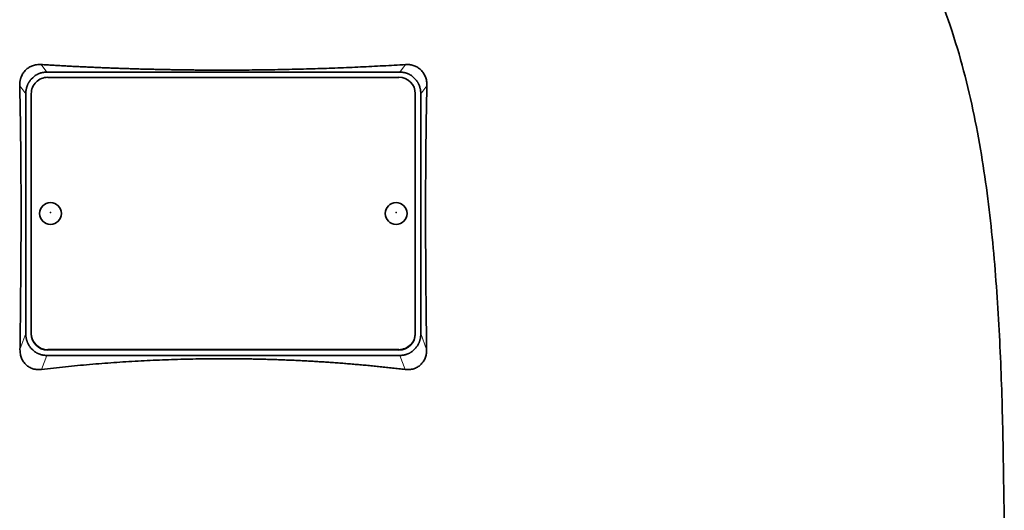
# Model space of a CAD drawing. Header units: millimetres. Extents: x 455 to 1347, y -2538 to 1816.
# Tile 31 of 33: x 1076 to 1256, y 1086 to 1175. Entities that reach past the tile are written whole.
import ezdxf

# ---------------------------------------------------------------- set-up
doc = ezdxf.new("R2010")
doc.units = ezdxf.units.MM
doc.layers.add('VSI344-454_TESTA', color=7, linetype='Continuous')

# ---------------------------------------------------------------- blocks, each defined once
blk = doc.blocks.new('SE3')
at = {"layer": 'VSI344-454_TESTA', "color": 4, "linetype": 'Continuous', "lineweight": 9}
for p, q in [((1081.05, 1165.68), (1080.03, 1167.08)), ((1146.44, 1167.08), (1145.41, 1165.68)), ((1077.23, 1161.71), (1076.12, 1163.22)), ((1150.35, 1163.22), (1149.23, 1161.71)), ((1076.17, 1115.14), (1077.23, 1118.05)), ((1149.23, 1118.05), (1150.29, 1115.14)), ((1081.23, 1115.12), (1081.23, 1115.06)), ((1145.23, 1115.06), (1145.23, 1115.12)), ((1080.12, 1111.51), (1081.05, 1114.07)), ((1145.41, 1114.07), (1146.35, 1111.51))]:
    blk.add_line(p, q, dxfattribs=at)
at = {"layer": 'VSI344-454_TESTA', "color": 7, "linetype": 'Continuous', "lineweight": 35}
for p, q in [((1081.05, 1165.68), (1145.41, 1165.68)), ((1078.49, 1164.68), (1078.23, 1164.42)), ((1145.23, 1164.74), (1081.23, 1164.74)), ((1148.23, 1164.42), (1147.98, 1164.68)), ((1077.23, 1161.71), (1077.23, 1118.05)), ((1078.23, 1161.77), (1078.23, 1118.09)), ((1148.23, 1118.09), (1148.23, 1161.77)), ((1149.23, 1161.71), (1149.23, 1118.05)), ((1078.23, 1118.03), (1078.23, 1118.09)), ((1148.23, 1118.09), (1148.23, 1118.03)), ((1078.23, 1115.34), (1078.51, 1115.06)), ((1081.23, 1115.12), (1145.23, 1115.12)), ((1081.23, 1115.06), (1145.23, 1115.06)), ((1147.96, 1115.06), (1148.23, 1115.34)), ((1081.05, 1114.07), (1145.41, 1114.07))]:
    blk.add_line(p, q, dxfattribs=at)
for centre, major_axis, start_param, end_param in [((1081.23, 1161.77), (3, 0), 1.570796, 3.141593), ((1145.23, 1161.77), (3, 0), 0, 1.570796), ((1081.23, 1118.09), (-3, 0), 0, 1.570796), ((1081.23, 1118.03), (3, 0), 3.141593, 4.712389), ((1145.23, 1118.09), (-3, 0), 1.570796, 3.141593), ((1145.23, 1118.03), (3, 0), 4.712389, 6.283185)]:
    blk.add_ellipse(centre, major_axis=major_axis, ratio=0.992546, start_param=start_param, end_param=end_param, dxfattribs=at)
for centre in [(1081.73, 1139.93), (1144.73, 1139.93)]:
    blk.add_ellipse(centre, major_axis=(2, 0), ratio=0.992546, dxfattribs=at)
at = {"layer": 'VSI344-454_TESTA', "color": 4, "linetype": 'Continuous', "lineweight": 9}
for centre in [(1081.73, 1140.11), (1144.73, 1140.11)]:
    blk.add_ellipse(centre, major_axis=(-0.0635, 0), ratio=0.992546, dxfattribs=at)
at = {"layer": 'VSI344-454_TESTA', "color": 7, "linetype": 'Continuous', "lineweight": 35}
for points, knots in [([(1228.5, 1216.53), (1229.95, 1211.66), (1233.91, 1201.81), (1241.17, 1186.66), (1247.36, 1170.3), (1251.11, 1153.78), (1253.32, 1137.63), (1254.57, 1121.66), (1255.24, 1105.78), (1255.45, 1092.01), (1255.59, 1083.46), (1255.59, 1080.11)], [0, 0, 0, 0, 0.117079, 0.240569, 0.360617, 0.476421, 0.590288, 0.703407, 0.816259, 0.929029, 1, 1, 1, 1]), ([(1076.12, 1163.22), (1076.12, 1163.29), (1076.12, 1163.44), (1076.13, 1163.65), (1076.15, 1163.86), (1076.18, 1164.07), (1076.22, 1164.27), (1076.27, 1164.47), (1076.33, 1164.67), (1076.47, 1165.03), (1076.73, 1165.54), (1077.21, 1166.11), (1077.69, 1166.49), (1078.12, 1166.72), (1078.46, 1166.87), (1078.82, 1166.98), (1079.21, 1167.05), (1079.61, 1167.09), (1079.89, 1167.08), (1080.03, 1167.08)], [0, 0, 0, 0, 0.035549, 0.070458, 0.104811, 0.138697, 0.172208, 0.205437, 0.238483, 0.271444, 0.392179, 0.509734, 0.62349, 0.681765, 0.74041, 0.802087, 0.865142, 0.932062, 1, 1, 1, 1]), ([(1080.03, 1167.08), (1080.38, 1167.06), (1081.08, 1167.01), (1082.13, 1166.95), (1083.19, 1166.89), (1084.24, 1166.83), (1085.3, 1166.77), (1086.36, 1166.72), (1087.43, 1166.67), (1088.49, 1166.62), (1089.56, 1166.57), (1090.62, 1166.52), (1091.69, 1166.48), (1092.76, 1166.44), (1093.83, 1166.4), (1094.91, 1166.36), (1095.98, 1166.33), (1097.06, 1166.29), (1098.13, 1166.26), (1099.21, 1166.23), (1100.28, 1166.21), (1101.36, 1166.18), (1102.44, 1166.16), (1103.52, 1166.14), (1104.6, 1166.12), (1105.68, 1166.11), (1106.76, 1166.09), (1107.84, 1166.08), (1108.92, 1166.07), (1109.99, 1166.06), (1111.07, 1166.06), (1112.15, 1166.06), (1113.57, 1166.05), (1115.32, 1166.06), (1117.42, 1166.07), (1119.51, 1166.09), (1121.6, 1166.12), (1123.69, 1166.15), (1125.78, 1166.2), (1127.86, 1166.25), (1129.95, 1166.31), (1132.03, 1166.38), (1134.1, 1166.45), (1136.18, 1166.54), (1138.24, 1166.63), (1140.3, 1166.73), (1142.36, 1166.84), (1144.4, 1166.95), (1145.76, 1167.04), (1146.44, 1167.08)], [0, 0, 0, 0, 0.016211, 0.032418, 0.048618, 0.064813, 0.081003, 0.097187, 0.113366, 0.129539, 0.145707, 0.161869, 0.178026, 0.194178, 0.210323, 0.226464, 0.242598, 0.258728, 0.274851, 0.29097, 0.307082, 0.323189, 0.339291, 0.355387, 0.371478, 0.387563, 0.403642, 0.419716, 0.435784, 0.451847, 0.467904, 0.483956, 0.500002, 0.531096, 0.562211, 0.593346, 0.624503, 0.65568, 0.686878, 0.718097, 0.749337, 0.780598, 0.811879, 0.843181, 0.874504, 0.905847, 0.937211, 0.968595, 1, 1, 1, 1]), ([(1146.44, 1167.08), (1146.51, 1167.08), (1146.65, 1167.09), (1146.85, 1167.09), (1147.06, 1167.07), (1147.32, 1167.04), (1147.64, 1166.98), (1148.01, 1166.87), (1148.35, 1166.72), (1148.77, 1166.49), (1149.25, 1166.11), (1149.73, 1165.54), (1150.03, 1164.97), (1150.2, 1164.47), (1150.29, 1164.07), (1150.34, 1163.65), (1150.35, 1163.37), (1150.35, 1163.22)], [0, 0, 0, 0, 0.03415, 0.067958, 0.101516, 0.134917, 0.197958, 0.259657, 0.318285, 0.37658, 0.490339, 0.607904, 0.728718, 0.794673, 0.861368, 0.929571, 1, 1, 1, 1]), ([(1076.17, 1115.14), (1076.18, 1115.83), (1076.2, 1117.21), (1076.22, 1119.25), (1076.25, 1121.27), (1076.27, 1123.25), (1076.29, 1125.85), (1076.32, 1129.03), (1076.35, 1132.75), (1076.36, 1136.33), (1076.37, 1139.54), (1076.36, 1142.4), (1076.36, 1144.93), (1076.34, 1147.41), (1076.33, 1149.83), (1076.31, 1152.2), (1076.28, 1154.52), (1076.25, 1156.78), (1076.21, 1158.98), (1076.17, 1161.12), (1076.14, 1162.53), (1076.12, 1163.22)], [0, 0, 0, 0, 0.042884, 0.085115, 0.126688, 0.167598, 0.207845, 0.287396, 0.364258, 0.438438, 0.509943, 0.563651, 0.616305, 0.667913, 0.718481, 0.768017, 0.816527, 0.864002, 0.910419, 0.955757, 1, 1, 1, 1]), ([(1150.35, 1163.22), (1150.34, 1162.86), (1150.32, 1162.12), (1150.3, 1161), (1150.27, 1159.87), (1150.25, 1158.72), (1150.23, 1157.56), (1150.21, 1156.38), (1150.2, 1155.19), (1150.18, 1153.98), (1150.17, 1152.76), (1150.14, 1150.03), (1150.11, 1145.68), (1150.1, 1139.81), (1150.11, 1133.81), (1150.14, 1128.82), (1150.18, 1124.73), (1150.21, 1121.61), (1150.25, 1118.4), (1150.28, 1116.24), (1150.29, 1115.14)], [0, 0, 0, 0, 0.02336, 0.047015, 0.070963, 0.095203, 0.119731, 0.144544, 0.169639, 0.195013, 0.220662, 0.246585, 0.366346, 0.49242, 0.612327, 0.739264, 0.80163, 0.865878, 0.932007, 1, 1, 1, 1]), ([(1080.12, 1111.51), (1080.05, 1111.5), (1079.91, 1111.49), (1079.7, 1111.48), (1079.5, 1111.48), (1079.23, 1111.5), (1078.91, 1111.54), (1078.42, 1111.66), (1077.85, 1111.91), (1077.26, 1112.34), (1076.78, 1112.9), (1076.49, 1113.45), (1076.32, 1113.93), (1076.23, 1114.32), (1076.18, 1114.72), (1076.17, 1115), (1076.17, 1115.14)], [0, 0, 0, 0, 0.034295, 0.068252, 0.101955, 0.13549, 0.200043, 0.26353, 0.385465, 0.503768, 0.621447, 0.741636, 0.803924, 0.867307, 0.933144, 1, 1, 1, 1]), ([(1150.29, 1115.14), (1150.29, 1115.07), (1150.29, 1114.93), (1150.28, 1114.72), (1150.26, 1114.51), (1150.22, 1114.25), (1150.14, 1113.93), (1150.02, 1113.57), (1149.86, 1113.22), (1149.61, 1112.81), (1149.21, 1112.34), (1148.62, 1111.91), (1148.05, 1111.66), (1147.56, 1111.54), (1147.17, 1111.49), (1146.76, 1111.47), (1146.49, 1111.5), (1146.35, 1111.51)], [0, 0, 0, 0, 0.033557, 0.066787, 0.099773, 0.132599, 0.195864, 0.258046, 0.318335, 0.378144, 0.495718, 0.614111, 0.73627, 0.799835, 0.864479, 0.931713, 1, 1, 1, 1]), ([(1146.35, 1111.51), (1145.97, 1111.55), (1145.22, 1111.64), (1144.09, 1111.77), (1142.97, 1111.89), (1141.83, 1112.01), (1140.7, 1112.13), (1139.57, 1112.24), (1138.43, 1112.34), (1137.29, 1112.44), (1136.16, 1112.54), (1135.02, 1112.63), (1133.88, 1112.71), (1132.73, 1112.79), (1131.59, 1112.87), (1130.45, 1112.94), (1129.3, 1113.01), (1128.16, 1113.07), (1127.01, 1113.13), (1125.87, 1113.19), (1124.72, 1113.23), (1123.57, 1113.28), (1122.42, 1113.32), (1121.28, 1113.35), (1120.13, 1113.38), (1118.98, 1113.41), (1117.83, 1113.43), (1116.68, 1113.45), (1115.53, 1113.46), (1114.38, 1113.46), (1112.87, 1113.47), (1111.01, 1113.46), (1108.79, 1113.43), (1106.57, 1113.39), (1104.35, 1113.33), (1102.13, 1113.25), (1099.91, 1113.16), (1097.69, 1113.04), (1095.48, 1112.91), (1093.27, 1112.76), (1091.07, 1112.6), (1088.87, 1112.42), (1086.67, 1112.22), (1084.48, 1112), (1082.29, 1111.76), (1080.84, 1111.59), (1080.12, 1111.51)], [0, 0, 0, 0, 0.017368, 0.034723, 0.052068, 0.069401, 0.086724, 0.104036, 0.121338, 0.13863, 0.155913, 0.173186, 0.19045, 0.207705, 0.224952, 0.242191, 0.259422, 0.276645, 0.293862, 0.311071, 0.328273, 0.34547, 0.36266, 0.379845, 0.397024, 0.414198, 0.431367, 0.448532, 0.465693, 0.48285, 0.500003, 0.533168, 0.566348, 0.599545, 0.63276, 0.665997, 0.699257, 0.732542, 0.765855, 0.799198, 0.832572, 0.865981, 0.899426, 0.93291, 0.966434, 1, 1, 1, 1])]:
    blk.add_open_spline(points, degree=3, knots=knots, dxfattribs=at)
for points in [[(1081.05, 1165.68), (1079.54, 1165.68), (1078.49, 1164.68)], [(1147.98, 1164.68), (1146.92, 1165.68), (1145.41, 1165.68)], [(1078.23, 1164.42), (1077.23, 1163.29), (1077.23, 1161.71)], [(1149.23, 1161.71), (1149.23, 1163.29), (1148.23, 1164.42)], [(1077.23, 1118.05), (1077.23, 1116.47), (1078.23, 1115.34)], [(1148.23, 1115.34), (1149.23, 1116.47), (1149.23, 1118.05)], [(1078.51, 1115.06), (1079.55, 1114.07), (1081.05, 1114.07)], [(1145.41, 1114.07), (1146.91, 1114.07), (1147.96, 1115.06)]]:
    blk.add_open_spline(points, degree=2, dxfattribs=at)

msp = doc.modelspace()

# ---------------------------------------------------------------- block references
msp.add_blockref('SE3', (0, 0))

doc.saveas('drawing.dxf')
